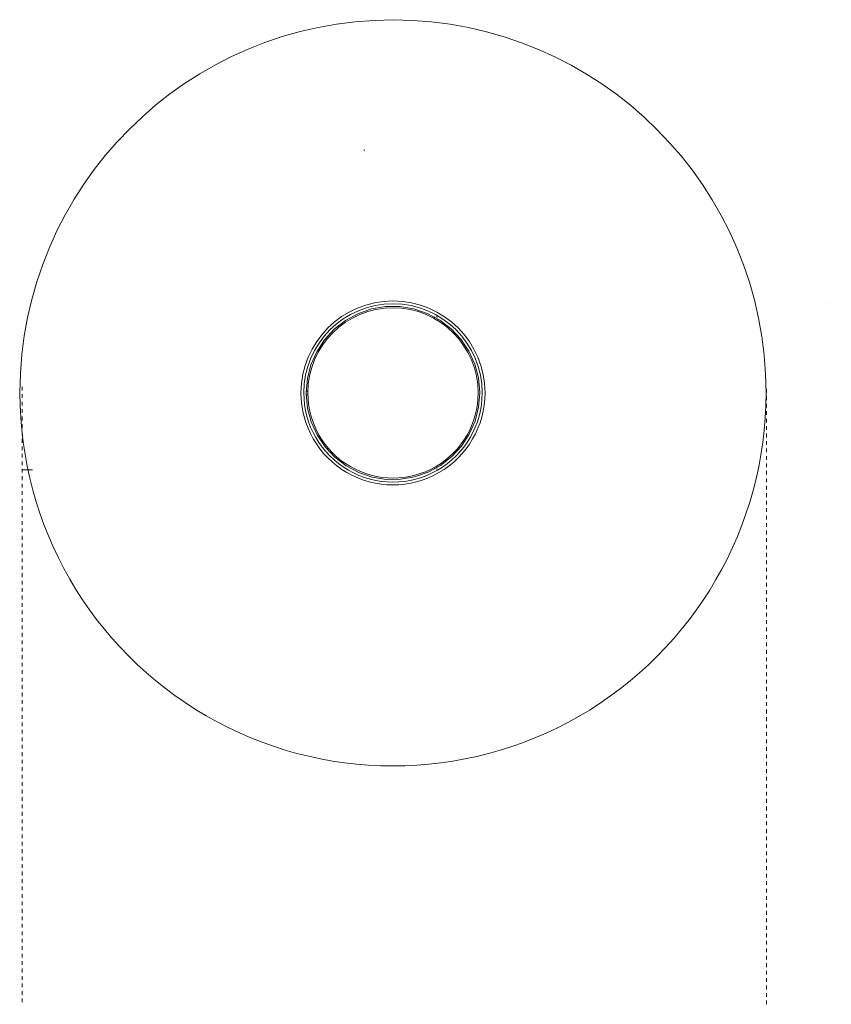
# Model space of a CAD drawing. Header units: millimetres. Extents: x -3747 to -1455, y -90 to 6987.
# Tile 2 of 2: x -2886 to -2233, y 6195 to 6987. Entities that reach past the tile are written whole.
import ezdxf

# ---------------------------------------------------------------- set-up
doc = ezdxf.new("R2010")
doc.units = ezdxf.units.MM
doc.linetypes.add('Dash', pattern=[6, 3, -3])
doc.linetypes.add('Punto', pattern=[4.7625, 0, -4.7625])
doc.layers.add('Lighthing Fixture Detail Wide Black', color=7, linetype='Continuous', lineweight=20)
doc.layers.add('Luminarias', color=7, linetype='Continuous', lineweight=20)
doc.layers.add('Lighthing Fixture Dim Grey Dash', color=7, linetype='Dash', lineweight=9, true_color=0xd2d2d2)
doc.layers.add('Ligthing Fixture ADD', color=7, linetype='Punto', lineweight=9, true_color=0xffffff)

# ---------------------------------------------------------------- blocks, each defined once
blk = doc.blocks.new('20069 - 20069 SHAN Beige table lamp-496671-Planta_PDF')
at = {"layer": 'Luminarias'}
for p, q in [((-58.48, 39.43), (-59.6, 40.07)), ((59.65, 40.1), (58.48, 39.43)), ((-61.15, 37.5), (-59.98, 36.83)), ((59.98, 36.83), (61.1, 37.48)), ((-1.5, -64.46), (-1.5, -65.73)), ((1.5, -65.73), (1.5, -64.46))]:
    blk.add_line(p, q, dxfattribs=at)
at = {"layer": 'Luminarias', "flags": 128}
for points in [[(0, -65.78), (-11.43, -64.84), (-22.56, -62.03), (-33.07, -57.44), (-42.69, -51.18), (-51.15, -43.43), (-58.23, -34.4), (-63.73, -24.33), (-67.5, -13.49), (-69.45, -2.19), (-69.51, 9.29), (-67.69, 20.62), (-64.04, 31.49), (-58.65, 41.62), (-51.67, 50.73), (-43.3, 58.57), (-33.75, 64.94), (-23.28, 69.64), (-12.19, 72.57), (-0.77, 73.64), (0, 73.65)], [(0, 73.65), (11.43, 72.7), (22.56, 69.9), (33.07, 65.3), (42.69, 59.05), (51.15, 51.3), (58.23, 42.27), (63.73, 32.19), (67.5, 21.36), (69.45, 10.05), (69.51, -1.42), (67.69, -12.75), (64.04, -23.63), (58.65, -33.76), (51.67, -42.87), (43.3, -50.71), (33.75, -57.07), (23.28, -61.78), (12.19, -64.71), (0.77, -65.78), (0, -65.78)]]:
    blk.add_lwpolyline(points, dxfattribs=at)
at = {"layer": 'Luminarias'}
for radius, start, end in [(300, 90, 270), (300, 270, 90), (74, 90, 270), (71.72, 90, 270), (68.49, 90, 270), (74, 270, 90), (71.72, 270, 90), (68.49, 270, 90)]:
    blk.add_arc((0, 3.93), radius, start, end, dxfattribs=at)
for centre, major_axis, start_param, end_param in [((-61.82, 39.62), (0.75, 1.3), 4.45059, 4.974188), ((61.82, 39.62), (-0.75, 1.3), 1.191107, 1.832596)]:
    blk.add_ellipse(centre, major_axis=major_axis, ratio=0.471847, start_param=start_param, end_param=end_param, dxfattribs=at)

msp = doc.modelspace()

# ---------------------------------------------------------------- linework, layer by layer
at = {"layer": 'Lighthing Fixture Detail Wide Black'}
for p, q in [((-2608.21, 6881.98), (-2609.05, 6881.98)), ((-2883.6, 6624.79), (-2875.29, 6624.79))]:
    msp.add_line(p, q, dxfattribs=at)
at = {"layer": 'Lighthing Fixture Dim Grey Dash'}
for p, q in [((-2883.6, 6691.6), (-2883.6, 6196.6)), ((-2285.05, 6689.91), (-2285.05, 6194.91))]:
    msp.add_line(p, q, dxfattribs=at)
at = {"layer": 'Ligthing Fixture ADD'}
msp.add_line((-2237, 6758.41), (-2233.04, 6758.41), dxfattribs=at)

# ---------------------------------------------------------------- block references
at = {"layer": 'Luminarias', "rotation": 269.9607667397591}
msp.add_blockref('20069 - 20069 SHAN Beige table lamp-496671-Planta_PDF', (-2589.44, 6686.65), dxfattribs=at)

doc.saveas('drawing.dxf')
